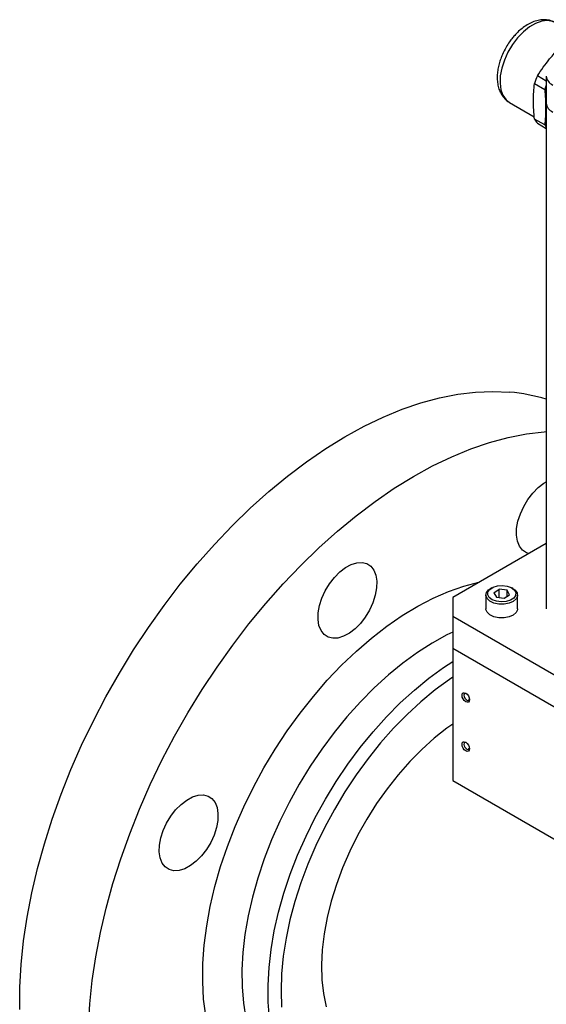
# Model space of a CAD drawing. Header units: inches. Extents: x 2.6 to 57.5, y 0.2 to 40.2.
# Tile 7 of 9: x 44.7 to 49.2, y 18.7 to 27.1. Entities that reach past the tile are written whole.
import ezdxf

# ---------------------------------------------------------------- set-up
doc = ezdxf.new("R2010")
doc.units = ezdxf.units.IN
doc.header["$LTSCALE"] = 4
doc.header["$MEASUREMENT"] = 0

msp = doc.modelspace()

# ---------------------------------------------------------------- linework, layer by layer
at = {"color": 7, "linetype": 'Continuous', "lineweight": 25}
for p, q in [((49.1857, 26.5428), (49.1097, 26.5867)), ((49.1857, 26.5856), (49.1857, 26.3556)), ((49.0846, 26.522), (49.1722, 26.4715)), ((48.8724, 26.3607), (49.0837, 26.2388)), ((49.186, 26.336), (49.186, 22.0491)), ((49.1722, 26.1689), (49.0846, 26.2195)), ((49.1097, 26.1838), (49.186, 26.1398)), ((49.186, 22.606), (48.3883, 22.1455)), ((48.7208, 22.2265), (48.7109, 22.2208)), ((48.9019, 22.2208), (48.892, 22.2265)), ((48.3883, 22.1455), (48.3883, 21.9848)), ((48.6714, 22.1657), (48.6714, 22.0489)), ((48.7398, 22.1855), (48.7856, 22.2146)), ((48.7398, 22.1855), (48.7606, 22.148)), ((48.7606, 22.148), (48.8272, 22.1397)), ((48.8521, 22.2063), (48.7856, 22.2146)), ((48.7856, 22.1449), (48.7856, 22.2146)), ((48.8272, 22.1397), (48.873, 22.1688)), ((48.873, 22.1688), (48.8521, 22.2063)), ((48.8521, 22.1556), (48.8521, 22.2063)), ((48.9414, 22.0489), (48.9414, 22.1657)), ((48.3883, 21.9848), (51.5898, 20.1366)), ((48.3883, 21.9848), (48.3883, 21.7115)), ((51.5898, 19.8634), (48.3883, 21.7115)), ((48.3883, 21.7115), (48.3883, 20.5864)), ((48.3883, 20.5864), (51.5898, 18.7382))]:
    msp.add_line(p, q, dxfattribs=at)
at = {"color": 8, "linetype": 'Continuous', "lineweight": 25, "flags": 128}
for points in [[(49.2643, 27.0395), (49.2397, 27.0505), (49.1953, 27.0578), (49.1464, 27.0522), (49.0947, 27.0338), (49.042, 27.0034), (48.9903, 26.962), (48.9414, 26.9112), (48.8971, 26.8527), (48.859, 26.7887), (48.8284, 26.7215), (48.8065, 26.6536), (48.7941, 26.5873), (48.7916, 26.5251), (48.7991, 26.4692), (48.8163, 26.4217), (48.8427, 26.3842), (48.8724, 26.3607)], [(46.2849, 18.5849), (46.2672, 18.726), (46.2592, 18.8737), (46.2608, 19.0273), (46.272, 19.1858), (46.2929, 19.3486), (46.3232, 19.5146), (46.3628, 19.6831), (46.4115, 19.8531), (46.4691, 20.0238), (46.5352, 20.1941), (46.6094, 20.3632), (46.6915, 20.5303), (46.7809, 20.6943), (46.8771, 20.8545), (46.9797, 21.0099), (47.0882, 21.1598), (47.2018, 21.3033), (47.3201, 21.4397), (47.4424, 21.5683), (47.568, 21.6883), (47.6962, 21.7992), (47.8265, 21.9003), (47.9581, 21.991), (48.0902, 22.071), (48.2222, 22.1398), (48.3534, 22.197), (48.4831, 22.2423), (48.6105, 22.2755), (48.6153, 22.2765)], [(48.3883, 21.8493), (48.34, 21.8258), (48.2142, 21.7569), (48.0886, 21.6769), (47.9638, 21.5864), (47.8406, 21.4858), (47.7197, 21.3757), (47.6018, 21.2568), (47.4876, 21.1298), (47.3779, 20.9954), (47.2732, 20.8544), (47.1741, 20.7076), (47.0812, 20.556), (46.9951, 20.4003), (46.9163, 20.2416), (46.8453, 20.0806), (46.7823, 19.9185), (46.728, 19.7561), (46.6824, 19.5943), (46.646, 19.4342), (46.6189, 19.2767), (46.6013, 19.1227), (46.5932, 18.973), (46.5948, 18.8287), (46.6061, 18.6904), (46.6269, 18.5591)], [(46.8288, 18.5619), (46.8176, 18.7001), (46.8159, 18.8445), (46.824, 18.9941), (46.8416, 19.1481), (46.8687, 19.3057), (46.9051, 19.4658), (46.9507, 19.6275), (47.0051, 19.7899), (47.068, 19.9521), (47.139, 20.113), (47.2178, 20.2718), (47.3039, 20.4274), (47.3968, 20.5791), (47.4959, 20.7258), (47.6006, 20.8668), (47.7104, 21.0012), (47.8245, 21.1282), (47.9424, 21.2471), (48.0633, 21.3572), (48.1865, 21.4578), (48.3113, 21.5484), (48.3883, 21.5987)], [(48.3883, 21.4661), (48.36, 21.4469), (48.238, 21.3573), (48.1178, 21.2577), (47.9999, 21.1489), (47.8851, 21.0315), (47.7741, 20.9061), (47.6675, 20.7735), (47.566, 20.6345), (47.4702, 20.49), (47.3807, 20.3408), (47.298, 20.1879), (47.2226, 20.032), (47.155, 19.8743), (47.0956, 19.7155), (47.0446, 19.5568), (47.0025, 19.3989), (46.9695, 19.243), (46.9458, 19.0899), (46.9315, 18.9405), (46.9268, 18.7957), (46.9315, 18.6565)]]:
    msp.add_lwpolyline(points, dxfattribs=at)
at = {"color": 7, "linetype": 'Continuous', "lineweight": 25, "flags": 128}
for points in [[(44.7002, 18.6367), (44.7018, 18.8263), (44.713, 19.0211), (44.7337, 19.2203), (44.7639, 19.4232), (44.8035, 19.6292), (44.8524, 19.8375), (44.9103, 20.0475), (44.977, 20.2583), (45.0525, 20.4693), (45.1362, 20.6797), (45.2281, 20.8888), (45.3278, 21.096), (45.4349, 21.3004), (45.549, 21.5014), (45.6699, 21.6982), (45.7969, 21.8903), (45.9298, 22.0769), (46.0681, 22.2574), (46.2112, 22.4312), (46.3587, 22.5977), (46.5101, 22.7562), (46.6648, 22.9063), (46.8224, 23.0475), (46.9822, 23.1792), (47.1438, 23.301), (47.3066, 23.4125), (47.4699, 23.5132), (47.6333, 23.6029), (47.7962, 23.6813), (47.958, 23.748), (48.1182, 23.8028), (48.2762, 23.8456), (48.4314, 23.8762), (48.5834, 23.8945), (48.7316, 23.9004), (48.8755, 23.894)], [(45.2864, 18.4888), (45.2976, 18.6836), (45.3183, 18.8828), (45.3486, 19.0857), (45.3881, 19.2917), (45.437, 19.5), (45.4949, 19.71), (45.5617, 19.9208), (45.6371, 20.1318), (45.7209, 20.3422), (45.8127, 20.5514), (45.9124, 20.7585), (46.0195, 20.9629), (46.1337, 21.1639), (46.2545, 21.3608), (46.3816, 21.5528), (46.5144, 21.7394), (46.6527, 21.9199), (46.7958, 22.0937), (46.9433, 22.2602), (47.0947, 22.4187), (47.2495, 22.5688), (47.407, 22.71), (47.5669, 22.8417), (47.7284, 22.9635), (47.8912, 23.075), (48.0545, 23.1757), (48.2179, 23.2654), (48.3808, 23.3438), (48.5426, 23.4105), (48.7028, 23.4654), (48.8608, 23.5081), (49.016, 23.5387), (49.168, 23.557), (49.186, 23.5584)], [(49.0361, 22.5195), (49.0165, 22.5261), (48.9829, 22.5481), (48.957, 22.5813), (48.9397, 22.6244), (48.9317, 22.6757), (48.9333, 22.7333), (48.9445, 22.795), (48.9647, 22.8584), (48.9933, 22.921), (49.0292, 22.9805), (49.0709, 23.0345), (49.1169, 23.081), (49.1653, 23.1182), (49.186, 23.1307)], [(47.617, 22.4432), (47.6569, 22.4332), (47.6905, 22.4112), (47.7165, 22.378), (47.7338, 22.3349), (47.7418, 22.2835), (47.7401, 22.2259), (47.729, 22.1643), (47.7087, 22.1009), (47.6801, 22.0383), (47.6443, 21.9788), (47.6026, 21.9248), (47.5566, 21.8783), (47.5081, 21.841), (47.459, 21.8146), (47.4112, 21.7998), (47.3665, 21.7974), (47.3265, 21.8074), (47.293, 21.8294), (47.267, 21.8626), (47.2497, 21.9057), (47.2417, 21.957), (47.2433, 22.0147), (47.2545, 22.0763), (47.2748, 22.1397), (47.3034, 22.2023), (47.3392, 22.2618), (47.3809, 22.3158), (47.4269, 22.3623), (47.4754, 22.3995), (47.5244, 22.426), (47.5723, 22.4408), (47.617, 22.4432)], [(48.9019, 22.2208), (48.9209, 22.207), (48.9379, 22.1833), (48.9407, 22.1577), (48.9289, 22.133), (48.9038, 22.1118), (48.8682, 22.0964), (48.8259, 22.0886), (48.7815, 22.0891), (48.7397, 22.0979), (48.7052, 22.1141), (48.6817, 22.1358), (48.6716, 22.1608), (48.6762, 22.1864), (48.6949, 22.2096), (48.7109, 22.2208)], [(48.7694, 22.2436), (48.811, 22.2469), (48.8521, 22.2418), (48.8877, 22.2289), (48.9134, 22.2097), (48.9263, 22.1866), (48.9246, 22.1624), (48.9088, 22.1399), (48.8805, 22.1219), (48.8433, 22.1106), (48.8017, 22.1073), (48.7606, 22.1125), (48.7251, 22.1254), (48.6993, 22.1446), (48.6865, 22.1677), (48.6881, 22.1919), (48.704, 22.2144), (48.7322, 22.2323), (48.7694, 22.2436)], [(48.9414, 22.0489), (48.9407, 22.0409), (48.9289, 22.0162), (48.9038, 21.995), (48.8682, 21.9797), (48.8259, 21.9718), (48.7815, 21.9723), (48.7397, 21.9812), (48.7052, 21.9973), (48.6817, 22.0191), (48.6716, 22.0441), (48.6714, 22.0489)], [(48.5313, 21.2753), (48.5289, 21.2627), (48.5221, 21.2548), (48.5118, 21.2528), (48.4997, 21.257), (48.4875, 21.2668), (48.4773, 21.2807), (48.4704, 21.2965), (48.468, 21.3119), (48.4704, 21.3245), (48.4773, 21.3324), (48.4875, 21.3344), (48.4997, 21.3302), (48.5118, 21.3204), (48.5221, 21.3065), (48.5289, 21.2907), (48.5313, 21.2753)], [(48.5042, 21.3272), (48.4991, 21.3285), (48.4915, 21.327), (48.4865, 21.3212), (48.4847, 21.3119), (48.4865, 21.3006), (48.4915, 21.2889), (48.4991, 21.2787), (48.508, 21.2715), (48.5169, 21.2684), (48.5245, 21.2699), (48.5296, 21.2757), (48.531, 21.2807)], [(48.3883, 21.0672), (48.34, 21.0326), (48.2319, 20.9469), (48.1261, 20.8516), (48.0232, 20.7473), (47.9242, 20.635), (47.8298, 20.5154), (47.7408, 20.3895), (47.6578, 20.2583), (47.5815, 20.1229), (47.5125, 19.9842), (47.4513, 19.8434), (47.3985, 19.7016), (47.3544, 19.5598), (47.3193, 19.4192), (47.2936, 19.281), (47.2775, 19.1461), (47.271, 19.0156), (47.2742, 18.8906), (47.2872, 18.772), (47.3097, 18.6607)], [(48.5313, 20.8574), (48.5289, 20.8448), (48.5221, 20.8369), (48.5118, 20.8349), (48.4997, 20.8391), (48.4875, 20.8489), (48.4773, 20.8628), (48.4704, 20.8786), (48.468, 20.894), (48.4704, 20.9066), (48.4773, 20.9145), (48.4875, 20.9165), (48.4997, 20.9123), (48.5118, 20.9025), (48.5221, 20.8886), (48.5289, 20.8728), (48.5313, 20.8574)], [(48.5042, 20.9093), (48.4991, 20.9106), (48.4915, 20.9091), (48.4865, 20.9033), (48.4847, 20.894), (48.4865, 20.8827), (48.4915, 20.871), (48.4991, 20.8608), (48.508, 20.8536), (48.5169, 20.8505), (48.5245, 20.852), (48.5296, 20.8578), (48.531, 20.8628)], [(46.2647, 20.4642), (46.3046, 20.4543), (46.3382, 20.4322), (46.3641, 20.399), (46.3814, 20.356), (46.3894, 20.3046), (46.3878, 20.247), (46.3767, 20.1853), (46.3564, 20.122), (46.3278, 20.0593), (46.292, 19.9999), (46.2502, 19.9458), (46.2043, 19.8993), (46.1558, 19.8621), (46.1067, 19.8356), (46.0589, 19.8209), (46.0142, 19.8185), (45.9742, 19.8285), (45.9407, 19.8505), (45.9147, 19.8837), (45.8974, 19.9268), (45.8894, 19.9781), (45.891, 20.0357), (45.9022, 20.0974), (45.9224, 20.1608), (45.9511, 20.2234), (45.9869, 20.2828), (46.0286, 20.3369), (46.0746, 20.3834), (46.123, 20.4206), (46.1721, 20.4471), (46.22, 20.4618), (46.2647, 20.4642)]]:
    msp.add_lwpolyline(points, dxfattribs=at)
at = {"color": 7, "linetype": 'Continuous', "lineweight": 25}
for centre, radius, start, end in [((49.7491, 26.3014), 0.7001, 155.95453, 161.63411), ((49.8255, 26.2549), 0.6882, 158.36246, 161.65941), ((49.5471, 26.3189), 0.3665, 170.37119, 189.82048), ((49.2796, 26.3649), 0.0943, 185.6948, 245.62534), ((49.2392, 26.3014), 0.1749, 207.93448, 222.26686), ((49.3337, 26.2552), 0.1831, 208.10498, 216.19423), ((48.7509, 22.4445), 1.4548, 72.59971, 85.08732)]:
    msp.add_arc(centre, radius, start, end, dxfattribs=at)
at = {"color": 8, "linetype": 'Continuous', "lineweight": 25}
msp.add_arc((49.2798, 26.5952), 0.0946, 186.31502, 245.57107, dxfattribs=at)
at = {"color": 7, "linetype": 'Continuous', "lineweight": 25}
for points, knots in [([(49.2602, 27.0401), (49.2526, 27.0445), (49.2305, 27.0573), (49.1892, 27.0653), (49.1402, 27.065), (49.0917, 27.0542), (49.0445, 27.0345), (49.0002, 27.0077), (48.9596, 26.9758), (48.9257, 26.9429), (48.8971, 26.9099), (48.8696, 26.8741), (48.8526, 26.8463), (48.8428, 26.8303)], [0, 0, 0, 0, 0.057228, 0.166932, 0.268939, 0.373784, 0.47861, 0.579865, 0.674372, 0.766304, 0.833474, 0.903845, 1, 1, 1, 1]), ([(48.8428, 26.8303), (48.8319, 26.81), (48.8166, 26.7814), (48.7989, 26.7377), (48.7862, 26.7001), (48.7752, 26.6556), (48.7685, 26.6099), (48.7667, 26.5635), (48.7708, 26.5179), (48.7815, 26.4743), (48.7992, 26.4336), (48.825, 26.398), (48.8496, 26.3735), (48.8671, 26.3649), (48.8713, 26.3628)], [0, 0, 0, 0, 0.11732, 0.165204, 0.244057, 0.324997, 0.411088, 0.500226, 0.59177, 0.684849, 0.778749, 0.873257, 0.969437, 1, 1, 1, 1]), ([(49.1097, 26.5867), (49.1431, 26.6358), (49.1996, 26.719), (49.2694, 26.7945), (49.298, 26.8254)], [0, 0, 0, 0, 0.590735, 1, 1, 1, 1])]:
    msp.add_open_spline(points, degree=3, knots=knots, dxfattribs=at)
for points in [[(49.0846, 26.2195), (49.0796, 26.2728), (49.0739, 26.377), (49.0796, 26.4745), (49.0846, 26.522)], [(49.1722, 26.4715), (49.1772, 26.4182), (49.183, 26.314), (49.1772, 26.2165), (49.1722, 26.1689)]]:
    msp.add_open_spline(points, degree=3, dxfattribs=at)

doc.saveas('drawing.dxf')
